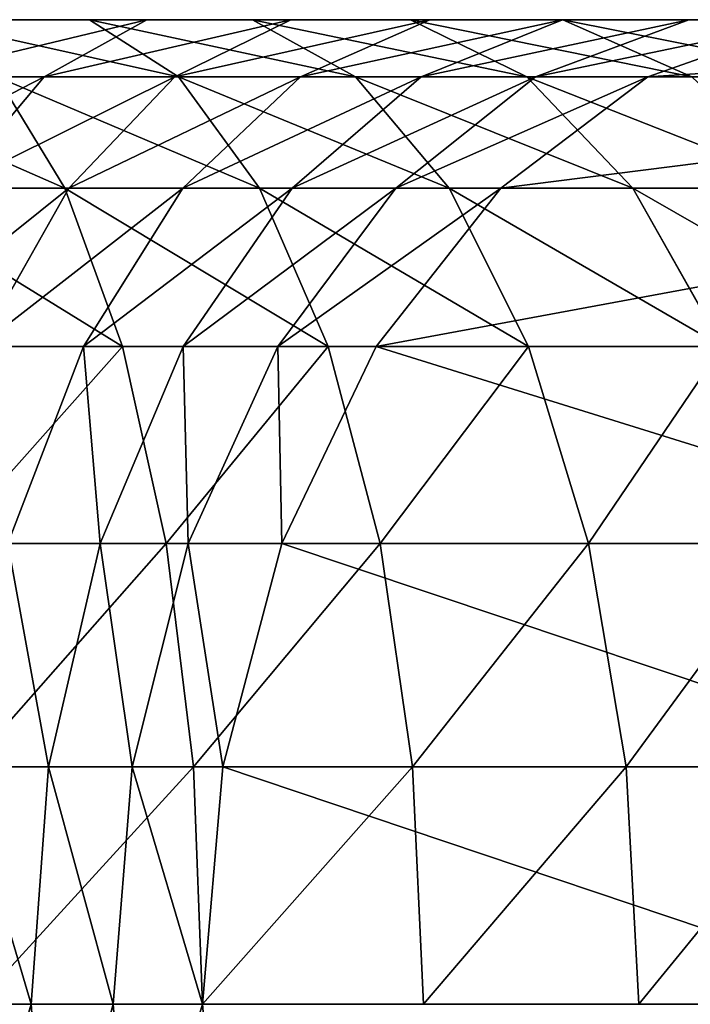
# Model space of a CAD drawing. Header units: centimetres. Extents: x -9.9 to 9.9, y -2.8 to 2.8.
# Tile 177 of 183: x 7.047 to 7.862, y 0 to 1.197. Entities that reach past the tile are written whole.
import ezdxf

# ---------------------------------------------------------------- set-up
doc = ezdxf.new("R2010")
doc.units = ezdxf.units.CM
doc.header["$LTSCALE"] = 2.54
doc.layers.get('0').update_dxf_attribs({"true_color": 0xff5454})

# ---------------------------------------------------------------- blocks, each defined once
blk = doc.blocks.new('OuterShell#1')
at = {"color": 0}
for p, q in [((16.9894, 3.9471, 25.6113), (16.7857, 3.9471, 25.6879)), ((16.9894, 3.9471, 25.6113), (16.7857, 3.9471, 25.6879)), ((17.059, 3.9471, 25.2606), (16.8781, 3.9471, 25.3425)), ((17.059, 3.9471, 25.2606), (16.8781, 3.9471, 25.3425)), ((16.9341, 3.8775, 25.0073), (17.059, 3.9471, 25.2606)), ((16.9341, 3.8775, 25.0073), (17.059, 3.9471, 25.2606)), ((17.1876, 3.9471, 25.5214), (16.9894, 3.9471, 25.6113)), ((17.1876, 3.9471, 25.5214), (16.9894, 3.9471, 25.6113)), ((16.9894, 3.9471, 25.6113), (17.0975, 3.8775, 25.8722)), ((16.9894, 3.9471, 25.6113), (17.0975, 3.8775, 25.8722)), ((17.2341, 3.9471, 25.167), (17.059, 3.9471, 25.2606)), ((17.2341, 3.9471, 25.167), (17.059, 3.9471, 25.2606)), ((17.0929, 3.8775, 24.9224), (17.2341, 3.9471, 25.167)), ((17.0929, 3.8775, 24.9224), (17.2341, 3.9471, 25.167)), ((17.3796, 3.9471, 25.4188), (17.1876, 3.9471, 25.5214)), ((17.3796, 3.9471, 25.4188), (17.1876, 3.9471, 25.5214)), ((17.1876, 3.9471, 25.5214), (17.3125, 3.8775, 25.7747)), ((17.1876, 3.9471, 25.5214), (17.3125, 3.8775, 25.7747)), ((17.4028, 3.9471, 25.0621), (17.2341, 3.9471, 25.167)), ((17.4028, 3.9471, 25.0621), (17.2341, 3.9471, 25.167)), ((17.2459, 3.8775, 24.8273), (17.4028, 3.9471, 25.0621)), ((17.2459, 3.8775, 24.8273), (17.4028, 3.9471, 25.0621)), ((17.5644, 3.9471, 25.3039), (17.3796, 3.9471, 25.4188)), ((17.3796, 3.9471, 25.4188), (17.5208, 3.8775, 25.6634)), ((17.5644, 3.9471, 25.3039), (17.3796, 3.9471, 25.4188)), ((17.3796, 3.9471, 25.4188), (17.5208, 3.8775, 25.6634)), ((17.3923, 3.8775, 24.7224), (17.5642, 3.9471, 24.9464)), ((17.3923, 3.8775, 24.7224), (17.5642, 3.9471, 24.9464)), ((17.5642, 3.9471, 24.9464), (17.4028, 3.9471, 25.0621)), ((17.5642, 3.9471, 24.9464), (17.4028, 3.9471, 25.0621)), ((17.5315, 3.8775, 24.6081), (17.7177, 3.9471, 24.8204)), ((17.5315, 3.8775, 24.6081), (17.7177, 3.9471, 24.8204)), ((17.7177, 3.9471, 24.8204), (17.5642, 3.9471, 24.9464)), ((17.7177, 3.9471, 24.8204), (17.5642, 3.9471, 24.9464)), ((17.7413, 3.9471, 25.1772), (17.5644, 3.9471, 25.3039)), ((17.5644, 3.9471, 25.3039), (17.7213, 3.8775, 25.5387)), ((17.7413, 3.9471, 25.1772), (17.5644, 3.9471, 25.3039)), ((17.5644, 3.9471, 25.3039), (17.7213, 3.8775, 25.5387)), ((17.6681, 3.8775, 24.4802), (17.8644, 3.9471, 24.683)), ((17.6681, 3.8775, 24.4802), (17.8644, 3.9471, 24.683)), ((17.8644, 3.9471, 24.683), (17.7177, 3.9471, 24.8204)), ((17.8644, 3.9471, 24.683), (17.7177, 3.9471, 24.8204)), ((16.9341, 3.8775, 25.0073), (16.77, 3.8775, 25.0816)), ((16.9341, 3.8775, 25.0073), (16.77, 3.8775, 25.0816)), ((16.8202, 3.7424, 24.7763), (16.9341, 3.8775, 25.0073)), ((16.8202, 3.7424, 24.7763), (16.9341, 3.8775, 25.0073)), ((17.0975, 3.8775, 25.8722), (16.8765, 3.8775, 25.9553)), ((16.8765, 3.8775, 25.9553), (16.9593, 3.7424, 26.1992)), ((17.0975, 3.8775, 25.8722), (16.8765, 3.8775, 25.9553)), ((16.8765, 3.8775, 25.9553), (16.9593, 3.7424, 26.1992)), ((17.0929, 3.8775, 24.9224), (16.9341, 3.8775, 25.0073)), ((17.0929, 3.8775, 24.9224), (16.9341, 3.8775, 25.0073)), ((16.9641, 3.7424, 24.6993), (17.0929, 3.8775, 24.9224)), ((16.9641, 3.7424, 24.6993), (17.0929, 3.8775, 24.9224)), ((17.2459, 3.8775, 24.8273), (17.0929, 3.8775, 24.9224)), ((17.2459, 3.8775, 24.8273), (17.0929, 3.8775, 24.9224)), ((17.3125, 3.8775, 25.7747), (17.0975, 3.8775, 25.8722)), ((17.0975, 3.8775, 25.8722), (17.196, 3.7424, 26.1101)), ((17.3125, 3.8775, 25.7747), (17.0975, 3.8775, 25.8722)), ((17.0975, 3.8775, 25.8722), (17.196, 3.7424, 26.1101)), ((17.1028, 3.7424, 24.6131), (17.2459, 3.8775, 24.8273)), ((17.1028, 3.7424, 24.6131), (17.2459, 3.8775, 24.8273)), ((17.2355, 3.7424, 24.518), (17.3923, 3.8775, 24.7224)), ((17.2355, 3.7424, 24.518), (17.3923, 3.8775, 24.7224)), ((17.3923, 3.8775, 24.7224), (17.2459, 3.8775, 24.8273)), ((17.3923, 3.8775, 24.7224), (17.2459, 3.8775, 24.8273)), ((17.5208, 3.8775, 25.6634), (17.3125, 3.8775, 25.7747)), ((17.3125, 3.8775, 25.7747), (17.4264, 3.7424, 26.0057)), ((17.5208, 3.8775, 25.6634), (17.3125, 3.8775, 25.7747)), ((17.3125, 3.8775, 25.7747), (17.4264, 3.7424, 26.0057)), ((17.3617, 3.7424, 24.4145), (17.5315, 3.8775, 24.6081)), ((17.3617, 3.7424, 24.4145), (17.5315, 3.8775, 24.6081)), ((17.5315, 3.8775, 24.6081), (17.3923, 3.8775, 24.7224)), ((17.5315, 3.8775, 24.6081), (17.3923, 3.8775, 24.7224)), ((17.4891, 3.7424, 24.2952), (17.6681, 3.8775, 24.4802)), ((17.4891, 3.7424, 24.2952), (17.6681, 3.8775, 24.4802)), ((17.5208, 3.8775, 25.6634), (17.6495, 3.7424, 25.8865)), ((17.7213, 3.8775, 25.5387), (17.5208, 3.8775, 25.6634)), ((17.5208, 3.8775, 25.6634), (17.6495, 3.7424, 25.8865)), ((17.7213, 3.8775, 25.5387), (17.5208, 3.8775, 25.6634)), ((17.6681, 3.8775, 24.4802), (17.5315, 3.8775, 24.6081)), ((17.6681, 3.8775, 24.4802), (17.5315, 3.8775, 24.6081)), ((18.5593, 3.8775, 23.589), (17.6681, 3.8775, 24.4802)), ((18.5593, 3.8775, 23.589), (17.6681, 3.8775, 24.4802)), ((16.9593, 3.7424, 26.1992), (16.7172, 3.7424, 26.2726)), ((16.9593, 3.7424, 26.1992), (16.7172, 3.7424, 26.2726)), ((16.9641, 3.7424, 24.6993), (16.8202, 3.7424, 24.7763)), ((16.9641, 3.7424, 24.6993), (16.8202, 3.7424, 24.7763)), ((16.8553, 3.5496, 24.5108), (16.9641, 3.7424, 24.6993)), ((16.8553, 3.5496, 24.5108), (16.9641, 3.7424, 24.6993)), ((17.196, 3.7424, 26.1101), (16.9593, 3.7424, 26.1992)), ((16.9593, 3.7424, 26.1992), (17.0292, 3.5496, 26.4054)), ((17.196, 3.7424, 26.1101), (16.9593, 3.7424, 26.1992)), ((16.9593, 3.7424, 26.1992), (17.0292, 3.5496, 26.4054)), ((17.1028, 3.7424, 24.6131), (16.9641, 3.7424, 24.6993)), ((17.1028, 3.7424, 24.6131), (16.9641, 3.7424, 24.6993)), ((16.9818, 3.5496, 24.4321), (17.1028, 3.7424, 24.6131)), ((16.9818, 3.5496, 24.4321), (17.1028, 3.7424, 24.6131)), ((17.2355, 3.7424, 24.518), (17.1028, 3.7424, 24.6131)), ((17.2355, 3.7424, 24.518), (17.1028, 3.7424, 24.6131)), ((17.103, 3.5496, 24.3453), (17.2355, 3.7424, 24.518)), ((17.103, 3.5496, 24.3453), (17.2355, 3.7424, 24.518)), ((17.4264, 3.7424, 26.0057), (17.196, 3.7424, 26.1101)), ((17.4264, 3.7424, 26.0057), (17.196, 3.7424, 26.1101)), ((17.196, 3.7424, 26.1101), (17.2793, 3.5496, 26.3112)), ((17.196, 3.7424, 26.1101), (17.2793, 3.5496, 26.3112)), ((17.2182, 3.5496, 24.2508), (17.3617, 3.7424, 24.4145)), ((17.2182, 3.5496, 24.2508), (17.3617, 3.7424, 24.4145)), ((17.3617, 3.7424, 24.4145), (17.2355, 3.7424, 24.518)), ((17.3617, 3.7424, 24.4145), (17.2355, 3.7424, 24.518)), ((17.3377, 3.5496, 24.1388), (17.4891, 3.7424, 24.2952)), ((17.3377, 3.5496, 24.1388), (17.4891, 3.7424, 24.2952)), ((17.4891, 3.7424, 24.2952), (17.3617, 3.7424, 24.4145)), ((17.4891, 3.7424, 24.2952), (17.3617, 3.7424, 24.4145)), ((17.6495, 3.7424, 25.8865), (17.4264, 3.7424, 26.0057)), ((17.4264, 3.7424, 26.0057), (17.5227, 3.5496, 26.201)), ((17.6495, 3.7424, 25.8865), (17.4264, 3.7424, 26.0057)), ((17.4264, 3.7424, 26.0057), (17.5227, 3.5496, 26.201)), ((18.3773, 3.7424, 23.407), (17.4891, 3.7424, 24.2952)), ((18.3773, 3.7424, 23.407), (17.4891, 3.7424, 24.2952)), ((17.6495, 3.7424, 25.8865), (17.7584, 3.5496, 26.075)), ((17.8643, 3.7424, 25.7529), (17.6495, 3.7424, 25.8865)), ((17.6495, 3.7424, 25.8865), (17.7584, 3.5496, 26.075)), ((17.8643, 3.7424, 25.7529), (17.6495, 3.7424, 25.8865)), ((17.0292, 3.5496, 26.4054), (16.7735, 3.5496, 26.4829)), ((17.0292, 3.5496, 26.4054), (16.7735, 3.5496, 26.4829)), ((16.9818, 3.5496, 24.4321), (16.8553, 3.5496, 24.5108)), ((16.9818, 3.5496, 24.4321), (16.8553, 3.5496, 24.5108)), ((16.89, 3.3104, 24.2947), (16.9818, 3.5496, 24.4321)), ((16.89, 3.3104, 24.2947), (16.9818, 3.5496, 24.4321)), ((17.103, 3.5496, 24.3453), (16.9818, 3.5496, 24.4321)), ((17.103, 3.5496, 24.3453), (16.9818, 3.5496, 24.4321)), ((17.0024, 3.3104, 24.2142), (17.103, 3.5496, 24.3453)), ((17.0024, 3.3104, 24.2142), (17.103, 3.5496, 24.3453)), ((17.2793, 3.5496, 26.3112), (17.0292, 3.5496, 26.4054)), ((17.2793, 3.5496, 26.3112), (17.0292, 3.5496, 26.4054)), ((17.0292, 3.5496, 26.4054), (17.0824, 3.3104, 26.5618)), ((17.0292, 3.5496, 26.4054), (17.0824, 3.3104, 26.5618)), ((17.2182, 3.5496, 24.2508), (17.103, 3.5496, 24.3453)), ((17.2182, 3.5496, 24.2508), (17.103, 3.5496, 24.3453)), ((17.1092, 3.3104, 24.1265), (17.2182, 3.5496, 24.2508)), ((17.1092, 3.3104, 24.1265), (17.2182, 3.5496, 24.2508)), ((17.3377, 3.5496, 24.1388), (17.2182, 3.5496, 24.2508)), ((17.3377, 3.5496, 24.1388), (17.2182, 3.5496, 24.2508)), ((17.2229, 3.3104, 24.0201), (17.3377, 3.5496, 24.1388)), ((17.2229, 3.3104, 24.0201), (17.3377, 3.5496, 24.1388)), ((17.5227, 3.5496, 26.201), (17.2793, 3.5496, 26.3112)), ((17.2793, 3.5496, 26.3112), (17.3426, 3.3104, 26.4639)), ((17.5227, 3.5496, 26.201), (17.2793, 3.5496, 26.3112)), ((17.2793, 3.5496, 26.3112), (17.3426, 3.3104, 26.4639)), ((18.2234, 3.5496, 23.2531), (17.3377, 3.5496, 24.1388)), ((18.2234, 3.5496, 23.2531), (17.3377, 3.5496, 24.1388)), ((17.7584, 3.5496, 26.075), (17.5227, 3.5496, 26.201)), ((17.5227, 3.5496, 26.201), (17.5958, 3.3104, 26.3491)), ((17.7584, 3.5496, 26.075), (17.5227, 3.5496, 26.201)), ((17.5227, 3.5496, 26.201), (17.5958, 3.3104, 26.3491)), ((17.0824, 3.3104, 26.5618), (16.8163, 3.3104, 26.6425)), ((17.0824, 3.3104, 26.5618), (16.8163, 3.3104, 26.6425)), ((17.0024, 3.3104, 24.2142), (16.89, 3.3104, 24.2947)), ((17.0024, 3.3104, 24.2142), (16.89, 3.3104, 24.2947)), ((16.9396, 3.0386, 24.1324), (17.0024, 3.3104, 24.2142)), ((16.9396, 3.0386, 24.1324), (17.0024, 3.3104, 24.2142)), ((17.1092, 3.3104, 24.1265), (17.0024, 3.3104, 24.2142)), ((17.1092, 3.3104, 24.1265), (17.0024, 3.3104, 24.2142)), ((17.0412, 3.0386, 24.049), (17.1092, 3.3104, 24.1265)), ((17.0412, 3.0386, 24.049), (17.1092, 3.3104, 24.1265)), ((17.3426, 3.3104, 26.4639), (17.0824, 3.3104, 26.5618)), ((17.0824, 3.3104, 26.5618), (17.1155, 3.0386, 26.6595)), ((17.3426, 3.3104, 26.4639), (17.0824, 3.3104, 26.5618)), ((17.0824, 3.3104, 26.5618), (17.1155, 3.0386, 26.6595)), ((17.2229, 3.3104, 24.0201), (17.1092, 3.3104, 24.1265)), ((17.2229, 3.3104, 24.0201), (17.1092, 3.3104, 24.1265)), ((17.1512, 3.0386, 23.946), (17.2229, 3.3104, 24.0201)), ((17.1512, 3.0386, 23.946), (17.2229, 3.3104, 24.0201)), ((18.1066, 3.3104, 23.1363), (17.2229, 3.3104, 24.0201)), ((18.1066, 3.3104, 23.1363), (17.2229, 3.3104, 24.0201)), ((17.5958, 3.3104, 26.3491), (17.3426, 3.3104, 26.4639)), ((17.3426, 3.3104, 26.4639), (17.382, 3.0386, 26.5592)), ((17.5958, 3.3104, 26.3491), (17.3426, 3.3104, 26.4639)), ((17.3426, 3.3104, 26.4639), (17.382, 3.0386, 26.5592)), ((17.5958, 3.3104, 26.3491), (17.6414, 3.0386, 26.4416)), ((17.841, 3.3104, 26.2181), (17.5958, 3.3104, 26.3491)), ((17.5958, 3.3104, 26.3491), (17.6414, 3.0386, 26.4416)), ((17.841, 3.3104, 26.2181), (17.5958, 3.3104, 26.3491)), ((16.9396, 3.0386, 24.1324), (16.8327, 3.0386, 24.209)), ((16.9396, 3.0386, 24.1324), (16.8327, 3.0386, 24.209)), ((17.1155, 3.0386, 26.6595), (16.843, 3.0386, 26.7422)), ((17.1155, 3.0386, 26.6595), (16.843, 3.0386, 26.7422)), ((16.9183, 2.75, 24.1046), (16.9396, 3.0386, 24.1324)), ((16.9183, 2.75, 24.1046), (16.9396, 3.0386, 24.1324)), ((17.0412, 3.0386, 24.049), (16.9396, 3.0386, 24.1324)), ((17.0412, 3.0386, 24.049), (16.9396, 3.0386, 24.1324)), ((17.0181, 2.75, 24.0226), (17.0412, 3.0386, 24.049)), ((17.0181, 2.75, 24.0226), (17.0412, 3.0386, 24.049)), ((17.1512, 3.0386, 23.946), (17.0412, 3.0386, 24.049)), ((17.1512, 3.0386, 23.946), (17.0412, 3.0386, 24.049)), ((17.382, 3.0386, 26.5592), (17.1155, 3.0386, 26.6595)), ((17.382, 3.0386, 26.5592), (17.1155, 3.0386, 26.6595)), ((17.1155, 3.0386, 26.6595), (17.1268, 2.75, 26.6927)), ((17.1155, 3.0386, 26.6595), (17.1268, 2.75, 26.6927)), ((17.1268, 2.75, 23.9209), (17.1512, 3.0386, 23.946)), ((17.1268, 2.75, 23.9209), (17.1512, 3.0386, 23.946)), ((18.0338, 3.0386, 23.0634), (17.1512, 3.0386, 23.946)), ((18.0338, 3.0386, 23.0634), (17.1512, 3.0386, 23.946)), ((17.6414, 3.0386, 26.4416), (17.382, 3.0386, 26.5592)), ((17.6414, 3.0386, 26.4416), (17.382, 3.0386, 26.5592)), ((17.382, 3.0386, 26.5592), (17.3954, 2.75, 26.5916)), ((17.382, 3.0386, 26.5592), (17.3954, 2.75, 26.5916)), ((17.6414, 3.0386, 26.4416), (17.6569, 2.75, 26.4731)), ((17.8926, 3.0386, 26.3074), (17.6414, 3.0386, 26.4416)), ((17.8926, 3.0386, 26.3074), (17.6414, 3.0386, 26.4416)), ((17.6414, 3.0386, 26.4416), (17.6569, 2.75, 26.4731)), ((16.9183, 2.75, 24.1046), (16.8133, 2.75, 24.1798)), ((16.9183, 2.75, 24.1046), (16.8133, 2.75, 24.1798)), ((17.0181, 2.75, 24.0226), (16.9183, 2.75, 24.1046)), ((16.9396, 2.4614, 24.1324), (16.9183, 2.75, 24.1046)), ((17.0181, 2.75, 24.0226), (16.9183, 2.75, 24.1046)), ((16.9396, 2.4614, 24.1324), (16.9183, 2.75, 24.1046)), ((17.1268, 2.75, 23.9209), (17.0181, 2.75, 24.0226)), ((17.0412, 2.4614, 24.049), (17.0181, 2.75, 24.0226)), ((17.1268, 2.75, 23.9209), (17.0181, 2.75, 24.0226)), ((17.0412, 2.4614, 24.049), (17.0181, 2.75, 24.0226)), ((18.009, 2.75, 23.0387), (17.1268, 2.75, 23.9209)), ((17.1512, 2.4614, 23.946), (17.1268, 2.75, 23.9209)), ((18.009, 2.75, 23.0387), (17.1268, 2.75, 23.9209)), ((17.1512, 2.4614, 23.946), (17.1268, 2.75, 23.9209))]:
    blk.add_line(p, q, dxfattribs=at)
mesh = blk.add_polyface(dxfattribs=at)
corners = [(17.8644, 3.9471, 24.683), (18.9644, 3.9471, 23.9941), (18.7589, 3.9471, 23.7886), (18.0666, 3.9471, 24.8919), (17.7177, 3.9471, 24.8204), (17.5642, 3.9471, 24.9464), (17.9095, 3.9471, 25.0391), (17.4028, 3.9471, 25.0621), (17.7413, 3.9471, 25.1772), (17.2341, 3.9471, 25.167), (17.059, 3.9471, 25.2606), (17.5644, 3.9471, 25.3039), (16.8781, 3.9471, 25.3425), (17.3796, 3.9471, 25.4188), (16.6922, 3.9471, 25.4125), (16.5022, 3.9471, 25.4701), (17.1876, 3.9471, 25.5214), (16.3087, 3.9471, 25.5152), (16.1128, 3.9471, 25.5476), (16.9894, 3.9471, 25.6113), (15.9152, 3.9471, 25.5671), (15.7143, 3.9471, 25.5736), (4.7058, 3.9471, 25.5736), (4.7058, 3.9471, 25.8643), (16.7857, 3.9471, 25.6879), (16.5774, 3.9471, 25.7511), (16.3655, 3.9471, 25.8005), (16.1508, 3.9471, 25.836), (15.9342, 3.9471, 25.8573), (15.719, 3.9471, 25.8643)]
mesh.append_faces([[corners[k] for k in face] for face in [(0, 1, 2), (28, 23, 29)]], dxfattribs={"vtx0": -1, "color": 0})
mesh.append_faces([[corners[k] for k in face] for face in [(1, 0, 3), (3, 5, 6), (6, 7, 8), (8, 10, 11), (11, 12, 13), (13, 15, 16), (16, 18, 19), (19, 23, 24), (24, 23, 25), (25, 23, 26), (26, 23, 27), (27, 23, 28)]], dxfattribs={"vtx0": -1, "vtx1": -1, "color": 0})
mesh.append_faces([[corners[k] for k in face] for face in [(3, 0, 4), (3, 4, 5), (6, 5, 7), (8, 7, 9), (8, 9, 10), (11, 10, 12), (13, 12, 14), (13, 14, 15), (16, 15, 17), (16, 17, 18), (19, 18, 20), (19, 20, 21), (19, 21, 22), (19, 22, 23)]], dxfattribs={"vtx0": -1, "vtx2": -1, "color": 0})
mesh = blk.add_polyface(dxfattribs=at)
corners = [(16.77, 3.8775, 25.0816), (17.059, 3.9471, 25.2606), (16.9341, 3.8775, 25.0073), (16.8781, 3.9471, 25.3425)]
mesh.append_faces([[corners[k] for k in face] for face in [(0, 1, 2), (1, 0, 3)]], dxfattribs={"vtx0": -1, "color": 0})
mesh = blk.add_polyface(dxfattribs=at)
corners = [(16.7857, 3.9471, 25.6879), (17.0975, 3.8775, 25.8722), (16.9894, 3.9471, 25.6113), (16.8765, 3.8775, 25.9553)]
mesh.append_faces([[corners[k] for k in face] for face in [(0, 1, 2), (1, 0, 3)]], dxfattribs={"vtx0": -1, "color": 0})
mesh = blk.add_polyface(dxfattribs=at)
corners = [(16.9341, 3.8775, 25.0073), (17.2341, 3.9471, 25.167), (17.0929, 3.8775, 24.9224), (17.059, 3.9471, 25.2606)]
mesh.append_faces([[corners[k] for k in face] for face in [(0, 1, 2), (1, 0, 3)]], dxfattribs={"vtx0": -1, "color": 0})
mesh = blk.add_polyface(dxfattribs=at)
corners = [(16.9894, 3.9471, 25.6113), (17.3125, 3.8775, 25.7747), (17.1876, 3.9471, 25.5214), (17.0975, 3.8775, 25.8722)]
mesh.append_faces([[corners[k] for k in face] for face in [(0, 1, 2), (1, 0, 3)]], dxfattribs={"vtx0": -1, "color": 0})
mesh = blk.add_polyface(dxfattribs=at)
corners = [(17.0929, 3.8775, 24.9224), (17.4028, 3.9471, 25.0621), (17.2459, 3.8775, 24.8273), (17.2341, 3.9471, 25.167)]
mesh.append_faces([[corners[k] for k in face] for face in [(0, 1, 2), (1, 0, 3)]], dxfattribs={"vtx0": -1, "color": 0})
mesh = blk.add_polyface(dxfattribs=at)
corners = [(17.1876, 3.9471, 25.5214), (17.5208, 3.8775, 25.6634), (17.3796, 3.9471, 25.4188), (17.3125, 3.8775, 25.7747)]
mesh.append_faces([[corners[k] for k in face] for face in [(0, 1, 2), (1, 0, 3)]], dxfattribs={"vtx0": -1, "color": 0})
mesh = blk.add_polyface(dxfattribs=at)
corners = [(17.2459, 3.8775, 24.8273), (17.5642, 3.9471, 24.9464), (17.3923, 3.8775, 24.7224), (17.4028, 3.9471, 25.0621)]
mesh.append_faces([[corners[k] for k in face] for face in [(0, 1, 2), (1, 0, 3)]], dxfattribs={"vtx0": -1, "color": 0})
mesh = blk.add_polyface(dxfattribs=at)
corners = [(17.3796, 3.9471, 25.4188), (17.7213, 3.8775, 25.5387), (17.5644, 3.9471, 25.3039), (17.5208, 3.8775, 25.6634)]
mesh.append_faces([[corners[k] for k in face] for face in [(0, 1, 2), (1, 0, 3)]], dxfattribs={"vtx0": -1, "color": 0})
mesh = blk.add_polyface(dxfattribs=at)
corners = [(17.3923, 3.8775, 24.7224), (17.7177, 3.9471, 24.8204), (17.5315, 3.8775, 24.6081), (17.5642, 3.9471, 24.9464)]
mesh.append_faces([[corners[k] for k in face] for face in [(0, 1, 2), (1, 0, 3)]], dxfattribs={"vtx0": -1, "color": 0})
mesh = blk.add_polyface(dxfattribs=at)
corners = [(17.5315, 3.8775, 24.6081), (17.8644, 3.9471, 24.683), (17.6681, 3.8775, 24.4802), (17.7177, 3.9471, 24.8204)]
mesh.append_faces([[corners[k] for k in face] for face in [(0, 1, 2), (1, 0, 3)]], dxfattribs={"vtx0": -1, "color": 0})
mesh = blk.add_polyface(dxfattribs=at)
corners = [(17.5644, 3.9471, 25.3039), (17.9132, 3.8775, 25.4012), (17.7413, 3.9471, 25.1772), (17.7213, 3.8775, 25.5387)]
mesh.append_faces([[corners[k] for k in face] for face in [(0, 1, 2), (1, 0, 3)]], dxfattribs={"vtx0": -1, "color": 0})
mesh = blk.add_polyface(dxfattribs=at)
corners = [(17.6681, 3.8775, 24.4802), (18.7589, 3.9471, 23.7886), (18.5593, 3.8775, 23.589), (17.8644, 3.9471, 24.683)]
mesh.append_faces([[corners[k] for k in face] for face in [(0, 1, 2), (1, 0, 3)]], dxfattribs={"vtx0": -1, "color": 0})
mesh = blk.add_polyface(dxfattribs=at)
corners = [(16.6505, 3.8775, 26.0239), (16.9593, 3.7424, 26.1992), (16.8765, 3.8775, 25.9553), (16.7172, 3.7424, 26.2726)]
mesh.append_faces([[corners[k] for k in face] for face in [(0, 1, 2), (1, 0, 3)]], dxfattribs={"vtx0": -1, "color": 0})
mesh = blk.add_polyface(dxfattribs=at)
corners = [(16.6714, 3.7424, 24.8437), (16.9341, 3.8775, 25.0073), (16.8202, 3.7424, 24.7763), (16.77, 3.8775, 25.0816)]
mesh.append_faces([[corners[k] for k in face] for face in [(0, 1, 2), (1, 0, 3)]], dxfattribs={"vtx0": -1, "color": 0})
mesh = blk.add_polyface(dxfattribs=at)
corners = [(16.8202, 3.7424, 24.7763), (17.0929, 3.8775, 24.9224), (16.9641, 3.7424, 24.6993), (16.9341, 3.8775, 25.0073)]
mesh.append_faces([[corners[k] for k in face] for face in [(0, 1, 2), (1, 0, 3)]], dxfattribs={"vtx0": -1, "color": 0})
mesh = blk.add_polyface(dxfattribs=at)
corners = [(16.8765, 3.8775, 25.9553), (17.196, 3.7424, 26.1101), (17.0975, 3.8775, 25.8722), (16.9593, 3.7424, 26.1992)]
mesh.append_faces([[corners[k] for k in face] for face in [(0, 1, 2), (1, 0, 3)]], dxfattribs={"vtx0": -1, "color": 0})
mesh = blk.add_polyface(dxfattribs=at)
corners = [(16.9641, 3.7424, 24.6993), (17.2459, 3.8775, 24.8273), (17.1028, 3.7424, 24.6131), (17.0929, 3.8775, 24.9224)]
mesh.append_faces([[corners[k] for k in face] for face in [(0, 1, 2), (1, 0, 3)]], dxfattribs={"vtx0": -1, "color": 0})
mesh = blk.add_polyface(dxfattribs=at)
corners = [(17.0975, 3.8775, 25.8722), (17.4264, 3.7424, 26.0057), (17.3125, 3.8775, 25.7747), (17.196, 3.7424, 26.1101)]
mesh.append_faces([[corners[k] for k in face] for face in [(0, 1, 2), (1, 0, 3)]], dxfattribs={"vtx0": -1, "color": 0})
mesh = blk.add_polyface(dxfattribs=at)
corners = [(17.1028, 3.7424, 24.6131), (17.3923, 3.8775, 24.7224), (17.2355, 3.7424, 24.518), (17.2459, 3.8775, 24.8273)]
mesh.append_faces([[corners[k] for k in face] for face in [(0, 1, 2), (1, 0, 3)]], dxfattribs={"vtx0": -1, "color": 0})
mesh = blk.add_polyface(dxfattribs=at)
corners = [(17.2355, 3.7424, 24.518), (17.5315, 3.8775, 24.6081), (17.3617, 3.7424, 24.4145), (17.3923, 3.8775, 24.7224)]
mesh.append_faces([[corners[k] for k in face] for face in [(0, 1, 2), (1, 0, 3)]], dxfattribs={"vtx0": -1, "color": 0})
mesh = blk.add_polyface(dxfattribs=at)
corners = [(17.3125, 3.8775, 25.7747), (17.6495, 3.7424, 25.8865), (17.5208, 3.8775, 25.6634), (17.4264, 3.7424, 26.0057)]
mesh.append_faces([[corners[k] for k in face] for face in [(0, 1, 2), (1, 0, 3)]], dxfattribs={"vtx0": -1, "color": 0})
mesh = blk.add_polyface(dxfattribs=at)
corners = [(17.3617, 3.7424, 24.4145), (17.6681, 3.8775, 24.4802), (17.4891, 3.7424, 24.2952), (17.5315, 3.8775, 24.6081)]
mesh.append_faces([[corners[k] for k in face] for face in [(0, 1, 2), (1, 0, 3)]], dxfattribs={"vtx0": -1, "color": 0})
mesh = blk.add_polyface(dxfattribs=at)
corners = [(17.4891, 3.7424, 24.2952), (18.5593, 3.8775, 23.589), (18.3773, 3.7424, 23.407), (17.6681, 3.8775, 24.4802)]
mesh.append_faces([[corners[k] for k in face] for face in [(0, 1, 2), (1, 0, 3)]], dxfattribs={"vtx0": -1, "color": 0})
mesh = blk.add_polyface(dxfattribs=at)
corners = [(17.5208, 3.8775, 25.6634), (17.8643, 3.7424, 25.7529), (17.7213, 3.8775, 25.5387), (17.6495, 3.7424, 25.8865)]
mesh.append_faces([[corners[k] for k in face] for face in [(0, 1, 2), (1, 0, 3)]], dxfattribs={"vtx0": -1, "color": 0})
mesh = blk.add_polyface(dxfattribs=at)
corners = [(16.7172, 3.7424, 26.2726), (17.0292, 3.5496, 26.4054), (16.9593, 3.7424, 26.1992), (16.7735, 3.5496, 26.4829)]
mesh.append_faces([[corners[k] for k in face] for face in [(0, 1, 2), (1, 0, 3)]], dxfattribs={"vtx0": -1, "color": 0})
mesh = blk.add_polyface(dxfattribs=at)
corners = [(16.7239, 3.5496, 24.581), (16.9641, 3.7424, 24.6993), (16.8553, 3.5496, 24.5108), (16.8202, 3.7424, 24.7763)]
mesh.append_faces([[corners[k] for k in face] for face in [(0, 1, 2), (1, 0, 3)]], dxfattribs={"vtx0": -1, "color": 0})
mesh = blk.add_polyface(dxfattribs=at)
corners = [(16.8553, 3.5496, 24.5108), (17.1028, 3.7424, 24.6131), (16.9818, 3.5496, 24.4321), (16.9641, 3.7424, 24.6993)]
mesh.append_faces([[corners[k] for k in face] for face in [(0, 1, 2), (1, 0, 3)]], dxfattribs={"vtx0": -1, "color": 0})
mesh = blk.add_polyface(dxfattribs=at)
corners = [(16.9593, 3.7424, 26.1992), (17.2793, 3.5496, 26.3112), (17.196, 3.7424, 26.1101), (17.0292, 3.5496, 26.4054)]
mesh.append_faces([[corners[k] for k in face] for face in [(0, 1, 2), (1, 0, 3)]], dxfattribs={"vtx0": -1, "color": 0})
mesh = blk.add_polyface(dxfattribs=at)
corners = [(16.9818, 3.5496, 24.4321), (17.2355, 3.7424, 24.518), (17.103, 3.5496, 24.3453), (17.1028, 3.7424, 24.6131)]
mesh.append_faces([[corners[k] for k in face] for face in [(0, 1, 2), (1, 0, 3)]], dxfattribs={"vtx0": -1, "color": 0})
mesh = blk.add_polyface(dxfattribs=at)
corners = [(17.103, 3.5496, 24.3453), (17.3617, 3.7424, 24.4145), (17.2182, 3.5496, 24.2508), (17.2355, 3.7424, 24.518)]
mesh.append_faces([[corners[k] for k in face] for face in [(0, 1, 2), (1, 0, 3)]], dxfattribs={"vtx0": -1, "color": 0})
mesh = blk.add_polyface(dxfattribs=at)
corners = [(17.196, 3.7424, 26.1101), (17.5227, 3.5496, 26.201), (17.4264, 3.7424, 26.0057), (17.2793, 3.5496, 26.3112)]
mesh.append_faces([[corners[k] for k in face] for face in [(0, 1, 2), (1, 0, 3)]], dxfattribs={"vtx0": -1, "color": 0})
mesh = blk.add_polyface(dxfattribs=at)
corners = [(17.2182, 3.5496, 24.2508), (17.4891, 3.7424, 24.2952), (17.3377, 3.5496, 24.1388), (17.3617, 3.7424, 24.4145)]
mesh.append_faces([[corners[k] for k in face] for face in [(0, 1, 2), (1, 0, 3)]], dxfattribs={"vtx0": -1, "color": 0})
mesh = blk.add_polyface(dxfattribs=at)
corners = [(17.3377, 3.5496, 24.1388), (18.3773, 3.7424, 23.407), (18.2234, 3.5496, 23.2531), (17.4891, 3.7424, 24.2952)]
mesh.append_faces([[corners[k] for k in face] for face in [(0, 1, 2), (1, 0, 3)]], dxfattribs={"vtx0": -1, "color": 0})
mesh = blk.add_polyface(dxfattribs=at)
corners = [(17.4264, 3.7424, 26.0057), (17.7584, 3.5496, 26.075), (17.6495, 3.7424, 25.8865), (17.5227, 3.5496, 26.201)]
mesh.append_faces([[corners[k] for k in face] for face in [(0, 1, 2), (1, 0, 3)]], dxfattribs={"vtx0": -1, "color": 0})
mesh = blk.add_polyface(dxfattribs=at)
corners = [(17.6495, 3.7424, 25.8865), (17.9853, 3.5496, 25.9339), (17.8643, 3.7424, 25.7529), (17.7584, 3.5496, 26.075)]
mesh.append_faces([[corners[k] for k in face] for face in [(0, 1, 2), (1, 0, 3)]], dxfattribs={"vtx0": -1, "color": 0})
mesh = blk.add_polyface(dxfattribs=at)
corners = [(16.8553, 3.5496, 24.5108), (16.89, 3.3104, 24.2947), (16.7727, 3.3104, 24.3677), (16.9818, 3.5496, 24.4321)]
mesh.append_faces([[corners[k] for k in face] for face in [(0, 1, 2), (1, 0, 3)]], dxfattribs={"vtx0": -1, "color": 0})
mesh = blk.add_polyface(dxfattribs=at)
corners = [(16.8163, 3.3104, 26.6425), (17.0292, 3.5496, 26.4054), (16.7735, 3.5496, 26.4829), (17.0824, 3.3104, 26.5618)]
mesh.append_faces([[corners[k] for k in face] for face in [(0, 1, 2), (1, 0, 3)]], dxfattribs={"vtx0": -1, "color": 0})
mesh = blk.add_polyface(dxfattribs=at)
corners = [(16.9818, 3.5496, 24.4321), (17.0024, 3.3104, 24.2142), (16.89, 3.3104, 24.2947), (17.103, 3.5496, 24.3453)]
mesh.append_faces([[corners[k] for k in face] for face in [(0, 1, 2), (1, 0, 3)]], dxfattribs={"vtx0": -1, "color": 0})
mesh = blk.add_polyface(dxfattribs=at)
corners = [(17.103, 3.5496, 24.3453), (17.1092, 3.3104, 24.1265), (17.0024, 3.3104, 24.2142), (17.2182, 3.5496, 24.2508)]
mesh.append_faces([[corners[k] for k in face] for face in [(0, 1, 2), (1, 0, 3)]], dxfattribs={"vtx0": -1, "color": 0})
mesh = blk.add_polyface(dxfattribs=at)
corners = [(17.0824, 3.3104, 26.5618), (17.2793, 3.5496, 26.3112), (17.0292, 3.5496, 26.4054), (17.3426, 3.3104, 26.4639)]
mesh.append_faces([[corners[k] for k in face] for face in [(0, 1, 2), (1, 0, 3)]], dxfattribs={"vtx0": -1, "color": 0})
mesh = blk.add_polyface(dxfattribs=at)
corners = [(17.2182, 3.5496, 24.2508), (17.2229, 3.3104, 24.0201), (17.1092, 3.3104, 24.1265), (17.3377, 3.5496, 24.1388)]
mesh.append_faces([[corners[k] for k in face] for face in [(0, 1, 2), (1, 0, 3)]], dxfattribs={"vtx0": -1, "color": 0})
mesh = blk.add_polyface(dxfattribs=at)
corners = [(17.3377, 3.5496, 24.1388), (18.1066, 3.3104, 23.1363), (17.2229, 3.3104, 24.0201), (18.2234, 3.5496, 23.2531)]
mesh.append_faces([[corners[k] for k in face] for face in [(0, 1, 2), (1, 0, 3)]], dxfattribs={"vtx0": -1, "color": 0})
mesh = blk.add_polyface(dxfattribs=at)
corners = [(17.3426, 3.3104, 26.4639), (17.5227, 3.5496, 26.201), (17.2793, 3.5496, 26.3112), (17.5958, 3.3104, 26.3491)]
mesh.append_faces([[corners[k] for k in face] for face in [(0, 1, 2), (1, 0, 3)]], dxfattribs={"vtx0": -1, "color": 0})
mesh = blk.add_polyface(dxfattribs=at)
corners = [(17.5958, 3.3104, 26.3491), (17.7584, 3.5496, 26.075), (17.5227, 3.5496, 26.201), (17.841, 3.3104, 26.2181)]
mesh.append_faces([[corners[k] for k in face] for face in [(0, 1, 2), (1, 0, 3)]], dxfattribs={"vtx0": -1, "color": 0})
mesh = blk.add_polyface(dxfattribs=at)
corners = [(16.843, 3.0386, 26.7422), (17.0824, 3.3104, 26.5618), (16.8163, 3.3104, 26.6425), (17.1155, 3.0386, 26.6595)]
mesh.append_faces([[corners[k] for k in face] for face in [(0, 1, 2), (1, 0, 3)]], dxfattribs={"vtx0": -1, "color": 0})
mesh = blk.add_polyface(dxfattribs=at)
corners = [(16.89, 3.3104, 24.2947), (16.9396, 3.0386, 24.1324), (16.8327, 3.0386, 24.209), (17.0024, 3.3104, 24.2142)]
mesh.append_faces([[corners[k] for k in face] for face in [(0, 1, 2), (1, 0, 3)]], dxfattribs={"vtx0": -1, "color": 0})
mesh = blk.add_polyface(dxfattribs=at)
corners = [(17.0024, 3.3104, 24.2142), (17.0412, 3.0386, 24.049), (16.9396, 3.0386, 24.1324), (17.1092, 3.3104, 24.1265)]
mesh.append_faces([[corners[k] for k in face] for face in [(0, 1, 2), (1, 0, 3)]], dxfattribs={"vtx0": -1, "color": 0})
mesh = blk.add_polyface(dxfattribs=at)
corners = [(17.1092, 3.3104, 24.1265), (17.1512, 3.0386, 23.946), (17.0412, 3.0386, 24.049), (17.2229, 3.3104, 24.0201)]
mesh.append_faces([[corners[k] for k in face] for face in [(0, 1, 2), (1, 0, 3)]], dxfattribs={"vtx0": -1, "color": 0})
mesh = blk.add_polyface(dxfattribs=at)
corners = [(17.1155, 3.0386, 26.6595), (17.3426, 3.3104, 26.4639), (17.0824, 3.3104, 26.5618), (17.382, 3.0386, 26.5592)]
mesh.append_faces([[corners[k] for k in face] for face in [(0, 1, 2), (1, 0, 3)]], dxfattribs={"vtx0": -1, "color": 0})
mesh = blk.add_polyface(dxfattribs=at)
corners = [(17.2229, 3.3104, 24.0201), (18.0338, 3.0386, 23.0634), (17.1512, 3.0386, 23.946), (18.1066, 3.3104, 23.1363)]
mesh.append_faces([[corners[k] for k in face] for face in [(0, 1, 2), (1, 0, 3)]], dxfattribs={"vtx0": -1, "color": 0})
mesh = blk.add_polyface(dxfattribs=at)
corners = [(17.382, 3.0386, 26.5592), (17.5958, 3.3104, 26.3491), (17.3426, 3.3104, 26.4639), (17.6414, 3.0386, 26.4416)]
mesh.append_faces([[corners[k] for k in face] for face in [(0, 1, 2), (1, 0, 3)]], dxfattribs={"vtx0": -1, "color": 0})
mesh = blk.add_polyface(dxfattribs=at)
corners = [(17.6414, 3.0386, 26.4416), (17.841, 3.3104, 26.2181), (17.5958, 3.3104, 26.3491), (17.8926, 3.0386, 26.3074)]
mesh.append_faces([[corners[k] for k in face] for face in [(0, 1, 2), (1, 0, 3)]], dxfattribs={"vtx0": -1, "color": 0})
mesh = blk.add_polyface(dxfattribs=at)
corners = [(16.8327, 3.0386, 24.209), (16.9183, 2.75, 24.1046), (16.8133, 2.75, 24.1798), (16.9396, 3.0386, 24.1324)]
mesh.append_faces([[corners[k] for k in face] for face in [(0, 1, 2), (1, 0, 3)]], dxfattribs={"vtx0": -1, "color": 0})
mesh = blk.add_polyface(dxfattribs=at)
corners = [(16.8521, 2.75, 26.776), (17.1155, 3.0386, 26.6595), (16.843, 3.0386, 26.7422), (17.1268, 2.75, 26.6927)]
mesh.append_faces([[corners[k] for k in face] for face in [(0, 1, 2), (1, 0, 3)]], dxfattribs={"vtx0": -1, "color": 0})
mesh = blk.add_polyface(dxfattribs=at)
corners = [(16.9396, 3.0386, 24.1324), (17.0181, 2.75, 24.0226), (16.9183, 2.75, 24.1046), (17.0412, 3.0386, 24.049)]
mesh.append_faces([[corners[k] for k in face] for face in [(0, 1, 2), (1, 0, 3)]], dxfattribs={"vtx0": -1, "color": 0})
mesh = blk.add_polyface(dxfattribs=at)
corners = [(17.0412, 3.0386, 24.049), (17.1268, 2.75, 23.9209), (17.0181, 2.75, 24.0226), (17.1512, 3.0386, 23.946)]
mesh.append_faces([[corners[k] for k in face] for face in [(0, 1, 2), (1, 0, 3)]], dxfattribs={"vtx0": -1, "color": 0})
mesh = blk.add_polyface(dxfattribs=at)
corners = [(17.1268, 2.75, 26.6927), (17.382, 3.0386, 26.5592), (17.1155, 3.0386, 26.6595), (17.3954, 2.75, 26.5916)]
mesh.append_faces([[corners[k] for k in face] for face in [(0, 1, 2), (1, 0, 3)]], dxfattribs={"vtx0": -1, "color": 0})
mesh = blk.add_polyface(dxfattribs=at)
corners = [(17.1512, 3.0386, 23.946), (18.009, 2.75, 23.0387), (17.1268, 2.75, 23.9209), (18.0338, 3.0386, 23.0634)]
mesh.append_faces([[corners[k] for k in face] for face in [(0, 1, 2), (1, 0, 3)]], dxfattribs={"vtx0": -1, "color": 0})
mesh = blk.add_polyface(dxfattribs=at)
corners = [(17.3954, 2.75, 26.5916), (17.6414, 3.0386, 26.4416), (17.382, 3.0386, 26.5592), (17.6569, 2.75, 26.4731)]
mesh.append_faces([[corners[k] for k in face] for face in [(0, 1, 2), (1, 0, 3)]], dxfattribs={"vtx0": -1, "color": 0})
mesh = blk.add_polyface(dxfattribs=at)
corners = [(17.6569, 2.75, 26.4731), (17.8926, 3.0386, 26.3074), (17.6414, 3.0386, 26.4416), (17.9101, 2.75, 26.3378)]
mesh.append_faces([[corners[k] for k in face] for face in [(0, 1, 2), (1, 0, 3)]], dxfattribs={"vtx0": -1, "color": 0})
mesh = blk.add_polyface(dxfattribs=at)
corners = [(16.9183, 2.75, 24.1046), (16.8327, 2.4614, 24.209), (16.8133, 2.75, 24.1798), (16.9396, 2.4614, 24.1324)]
mesh.append_faces([[corners[k] for k in face] for face in [(0, 1, 2), (1, 0, 3)]], dxfattribs={"vtx0": -1, "color": 0})
mesh = blk.add_polyface(dxfattribs=at)
corners = [(17.0181, 2.75, 24.0226), (16.9396, 2.4614, 24.1324), (16.9183, 2.75, 24.1046), (17.0412, 2.4614, 24.049)]
mesh.append_faces([[corners[k] for k in face] for face in [(0, 1, 2), (1, 0, 3)]], dxfattribs={"vtx0": -1, "color": 0})
mesh = blk.add_polyface(dxfattribs=at)
corners = [(17.1268, 2.75, 23.9209), (17.0412, 2.4614, 24.049), (17.0181, 2.75, 24.0226), (17.1512, 2.4614, 23.946)]
mesh.append_faces([[corners[k] for k in face] for face in [(0, 1, 2), (1, 0, 3)]], dxfattribs={"vtx0": -1, "color": 0})
mesh = blk.add_polyface(dxfattribs=at)
corners = [(18.009, 2.75, 23.0387), (17.1512, 2.4614, 23.946), (17.1268, 2.75, 23.9209), (18.0338, 2.4614, 23.0634)]
mesh.append_faces([[corners[k] for k in face] for face in [(0, 1, 2), (1, 0, 3)]], dxfattribs={"vtx0": -1, "color": 0})
blk = doc.blocks.new('Oltens Molle bateria umywalkowa stoj_ca wysoka chrom 32500100')
at = {"color": 0}
blk.add_blockref('OuterShell#1', (0, 0), dxfattribs=at)

msp = doc.modelspace()

# ---------------------------------------------------------------- block references
at = {"color": 253, "true_color": 0x999999, "extrusion": (0, -1.49008e-08, 1)}
msp.add_blockref('Oltens Molle bateria umywalkowa stoj_ca wysoka chrom 32500100', (-9.8572, -2.75, -16.35), dxfattribs=at)

doc.saveas('drawing.dxf')
